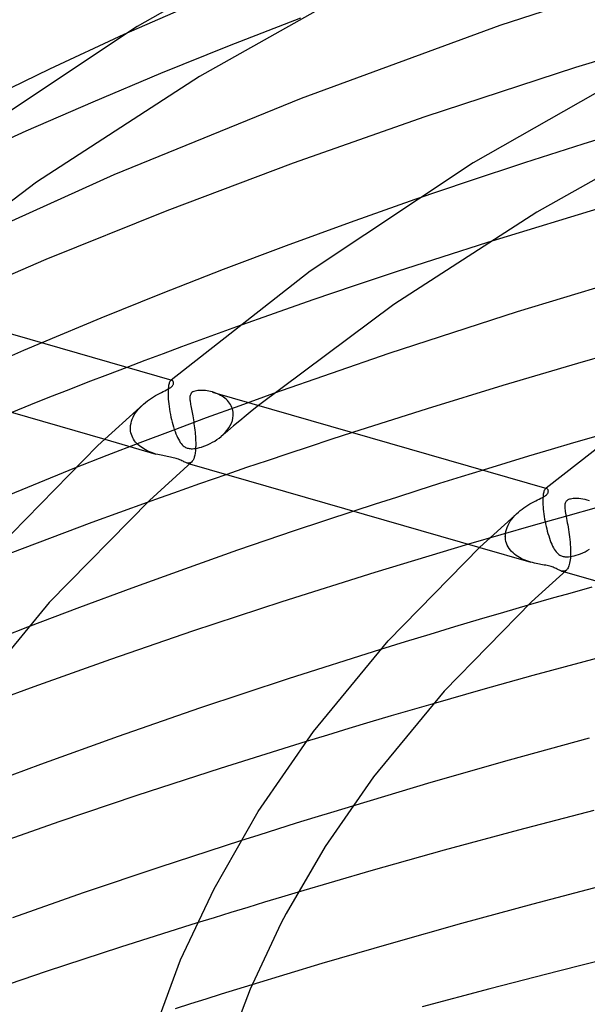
# Model space of a CAD drawing. Header units: millimetres. Extents: x -417 to 417, y -210 to 365.
# Tile 31 of 100: x -168 to -138, y 264 to 317. Entities that reach past the tile are written whole.
import ezdxf

# ---------------------------------------------------------------- set-up
doc = ezdxf.new("R2010")
doc.units = ezdxf.units.MM
doc.layers.add('HIDDEN', color=7, linetype='Continuous')
doc.layers.add('THICK', color=7, linetype='Continuous')

msp = doc.modelspace()

# ---------------------------------------------------------------- linework, layer by layer
at = {"layer": 'HIDDEN'}
for p, q in [((-156.692, 318.458), (-162.421, 315.941)), ((-153.043, 316.82), (-156.818, 315.351)), ((-156.818, 315.351), (-160.482, 313.869)), ((-160.482, 313.869), (-164.077, 312.357)), ((-164.077, 312.357), (-167.627, 310.807)), ((-134.895, 311.104), (-138.038, 310.121)), ((-167.627, 310.807), (-171.095, 309.236)), ((-138.038, 310.121), (-141.129, 309.126)), ((-141.129, 309.126), (-144.119, 308.136)), ((-144.119, 308.136), (-146.958, 307.168)), ((-143.103, 304.888), (-145.526, 304.114)), ((-145.526, 304.114), (-147.895, 303.341)), ((-147.895, 303.341), (-150.186, 302.578)), ((-150.186, 302.578), (-152.375, 301.833)), ((-152.375, 301.833), (-154.437, 301.115)), ((-154.437, 301.115), (-156.442, 300.402)), ((-166.78, 299.556), (-167.747, 299.143)), ((-167.747, 299.143), (-168.71, 298.728)), ((-162.261, 298.251), (-163.297, 297.855)), ((-164.328, 297.458), (-165.353, 297.059)), ((-163.297, 297.855), (-164.328, 297.458)), ((-160.023, 297.387), (-160.036, 297.336)), ((-160.009, 297.431), (-160.023, 297.387)), ((-159.993, 297.469), (-160.009, 297.431)), ((-159.977, 297.5), (-159.993, 297.469)), ((-159.959, 297.524), (-159.977, 297.5)), ((-159.941, 297.542), (-159.959, 297.524)), ((-159.929, 297.551), (-159.941, 297.542)), ((-159.936, 297.547), (-159.941, 297.542)), ((-159.93, 297.552), (-159.936, 297.547)), ((-159.924, 297.557), (-159.93, 297.552)), ((-159.917, 297.558), (-159.929, 297.551)), ((-159.918, 297.562), (-159.924, 297.557)), ((-159.913, 297.567), (-159.918, 297.562)), ((-159.905, 297.562), (-159.917, 297.558)), ((-159.907, 297.572), (-159.913, 297.567)), ((-159.893, 297.564), (-159.905, 297.562)), ((-159.881, 297.563), (-159.893, 297.564)), ((-159.87, 297.561), (-159.881, 297.563)), ((-165.353, 297.059), (-166.371, 296.658)), ((-160.07, 297.058), (-160.074, 296.971)), ((-160.074, 296.971), (-160.074, 296.878)), ((-160.074, 296.878), (-160.073, 296.778)), ((-160.065, 297.139), (-160.07, 297.058)), ((-160.057, 297.212), (-160.065, 297.139)), ((-160.047, 297.278), (-160.057, 297.212)), ((-160.036, 297.336), (-160.047, 297.278)), ((-157.63, 296.913), (-157.719, 296.94)), ((-157.541, 296.881), (-157.63, 296.913)), ((-157.453, 296.845), (-157.541, 296.881)), ((-154.477, 296.857), (-156.266, 296.212)), ((-166.371, 296.658), (-167.381, 296.257)), ((-160.073, 296.778), (-160.072, 296.763)), ((-160.072, 296.763), (-160.072, 296.749)), ((-160.072, 296.749), (-160.071, 296.735)), ((-160.071, 296.735), (-160.071, 296.72)), ((-160.071, 296.72), (-160.07, 296.706)), ((-160.07, 296.706), (-160.069, 296.691)), ((-160.069, 296.691), (-160.062, 296.566)), ((-160.062, 296.566), (-160.05, 296.437)), ((-160.05, 296.437), (-160.036, 296.302)), ((-157.367, 296.806), (-157.453, 296.845)), ((-157.284, 296.762), (-157.367, 296.806)), ((-157.204, 296.715), (-157.284, 296.762)), ((-157.127, 296.664), (-157.204, 296.715)), ((-157.054, 296.609), (-157.127, 296.664)), ((-156.985, 296.551), (-157.054, 296.609)), ((-156.921, 296.488), (-156.985, 296.551)), ((-156.861, 296.422), (-156.921, 296.488)), ((-156.807, 296.352), (-156.861, 296.422)), ((-156.758, 296.278), (-156.807, 296.352)), ((-167.381, 296.257), (-168.383, 295.855)), ((-161.866, 295.718), (-161.8, 295.824)), ((-161.8, 295.824), (-161.727, 295.926)), ((-161.727, 295.926), (-161.648, 296.025)), ((-161.648, 296.025), (-161.562, 296.12)), ((-161.562, 296.12), (-161.471, 296.212)), ((-161.471, 296.212), (-161.375, 296.301)), ((-160.036, 296.302), (-160.018, 296.164)), ((-160.018, 296.164), (-159.997, 296.026)), ((-159.997, 296.026), (-159.973, 295.886)), ((-159.973, 295.886), (-159.947, 295.747)), ((-156.266, 296.212), (-158.048, 295.559)), ((-156.716, 296.202), (-156.758, 296.278)), ((-156.68, 296.121), (-156.716, 296.202)), ((-156.651, 296.038), (-156.68, 296.121)), ((-156.629, 295.953), (-156.651, 296.038)), ((-156.615, 295.866), (-156.629, 295.953)), ((-156.608, 295.778), (-156.615, 295.866)), ((-155.596, 295.956), (-155.931, 295.682)), ((-155.259, 296.23), (-155.596, 295.956)), ((-162.042, 295.274), (-162.013, 295.387)), ((-162.013, 295.387), (-161.973, 295.499)), ((-161.973, 295.499), (-161.924, 295.61)), ((-161.924, 295.61), (-161.866, 295.718)), ((-159.947, 295.747), (-159.918, 295.609)), ((-159.918, 295.609), (-159.887, 295.473)), ((-159.887, 295.473), (-159.853, 295.339)), ((-159.853, 295.339), (-159.818, 295.207)), ((-158.048, 295.559), (-159.82, 294.898)), ((-156.768, 295.156), (-156.705, 295.287)), ((-156.705, 295.287), (-156.657, 295.421)), ((-156.657, 295.421), (-156.625, 295.556)), ((-156.625, 295.556), (-156.609, 295.693)), ((-156.609, 295.707), (-156.608, 295.721)), ((-156.609, 295.693), (-156.609, 295.707)), ((-156.608, 295.763), (-156.608, 295.778)), ((-156.608, 295.749), (-156.608, 295.763)), ((-156.608, 295.735), (-156.608, 295.749)), ((-156.608, 295.721), (-156.608, 295.735)), ((-156.263, 295.408), (-156.594, 295.133)), ((-155.931, 295.682), (-156.263, 295.408)), ((-162.071, 295.033), (-162.07, 295.048)), ((-162.071, 295.018), (-162.071, 295.033)), ((-162.071, 295.003), (-162.071, 295.018)), ((-162.07, 294.989), (-162.071, 295.003)), ((-162.07, 295.048), (-162.062, 295.161)), ((-162.07, 294.974), (-162.07, 294.989)), ((-162.069, 294.959), (-162.07, 294.974)), ((-162.061, 294.865), (-162.069, 294.959)), ((-162.062, 295.161), (-162.042, 295.274)), ((-162.044, 294.772), (-162.061, 294.865)), ((-162.02, 294.681), (-162.044, 294.772)), ((-159.82, 294.898), (-161.578, 294.23)), ((-159.818, 295.207), (-159.78, 295.079)), ((-159.78, 295.079), (-159.74, 294.954)), ((-159.74, 294.954), (-159.699, 294.834)), ((-159.699, 294.834), (-159.656, 294.721)), ((-156.923, 294.857), (-157.25, 294.581)), ((-157.137, 294.682), (-157.03, 294.792)), ((-157.03, 294.792), (-156.932, 294.908)), ((-156.932, 294.908), (-156.844, 295.029)), ((-156.594, 295.133), (-156.923, 294.857)), ((-156.844, 295.029), (-156.768, 295.156)), ((-150.264, 294.788), (-151.428, 294.409)), ((-163.442, 294.429), (-160.716, 293.642)), ((-161.988, 294.593), (-162.02, 294.681)), ((-161.949, 294.508), (-161.988, 294.593)), ((-161.904, 294.427), (-161.949, 294.508)), ((-161.852, 294.349), (-161.904, 294.427)), ((-161.795, 294.276), (-161.852, 294.349)), ((-161.733, 294.205), (-161.795, 294.276)), ((-159.656, 294.721), (-159.613, 294.615)), ((-159.613, 294.615), (-159.568, 294.516)), ((-159.568, 294.516), (-159.522, 294.424)), ((-159.522, 294.424), (-159.474, 294.339)), ((-159.474, 294.339), (-159.426, 294.263)), ((-159.426, 294.263), (-159.376, 294.195)), ((-157.827, 294.201), (-157.709, 294.264)), ((-157.709, 294.264), (-157.591, 294.333)), ((-157.591, 294.333), (-157.475, 294.409)), ((-157.475, 294.409), (-157.361, 294.491)), ((-157.361, 294.491), (-157.251, 294.579)), ((-157.251, 294.579), (-157.137, 294.682)), ((-151.428, 294.409), (-152.577, 294.031)), ((-161.578, 294.23), (-163.32, 293.558)), ((-161.666, 294.139), (-161.733, 294.205)), ((-161.594, 294.076), (-161.666, 294.139)), ((-161.519, 294.017), (-161.594, 294.076)), ((-161.44, 293.962), (-161.519, 294.017)), ((-161.357, 293.91), (-161.44, 293.962)), ((-161.272, 293.862), (-161.357, 293.91)), ((-161.183, 293.817), (-161.272, 293.862)), ((-161.093, 293.776), (-161.183, 293.817)), ((-161, 293.738), (-161.093, 293.776)), ((-160.906, 293.702), (-161, 293.738)), ((-159.376, 294.195), (-159.324, 294.135)), ((-159.324, 294.135), (-159.274, 294.086)), ((-159.274, 294.086), (-159.226, 294.047)), ((-159.226, 294.047), (-159.181, 294.017)), ((-159.181, 294.017), (-159.138, 293.993)), ((-159.138, 293.993), (-159.096, 293.974)), ((-159.096, 293.974), (-159.052, 293.958)), ((-159.052, 293.958), (-159.005, 293.945)), ((-159.005, 293.945), (-158.957, 293.936)), ((-158.957, 293.936), (-158.906, 293.929)), ((-158.906, 293.929), (-158.849, 293.925)), ((-158.849, 293.925), (-158.781, 293.924)), ((-158.781, 293.924), (-158.701, 293.929)), ((-158.701, 293.929), (-158.608, 293.94)), ((-158.608, 293.94), (-158.507, 293.958)), ((-158.507, 293.958), (-158.401, 293.983)), ((-158.401, 293.983), (-158.291, 294.013)), ((-158.291, 294.013), (-158.178, 294.051)), ((-158.178, 294.051), (-158.063, 294.094)), ((-158.063, 294.094), (-157.946, 294.145)), ((-157.946, 294.145), (-157.827, 294.201)), ((-152.577, 294.031), (-153.706, 293.656)), ((-163.32, 293.558), (-165.043, 292.882)), ((-160.811, 293.671), (-160.906, 293.702)), ((-160.716, 293.642), (-160.811, 293.671)), ((-160.624, 293.616), (-160.716, 293.642)), ((-160.533, 293.594), (-160.624, 293.616)), ((-160.444, 293.573), (-160.533, 293.594)), ((-160.358, 293.555), (-160.444, 293.573)), ((-160.274, 293.538), (-160.358, 293.555)), ((-160.193, 293.523), (-160.274, 293.538)), ((-160.113, 293.508), (-160.193, 293.523)), ((-160.032, 293.494), (-160.113, 293.508)), ((-159.951, 293.479), (-160.032, 293.494)), ((-159.871, 293.463), (-159.951, 293.479)), ((-159.794, 293.447), (-159.871, 293.463)), ((-159.72, 293.429), (-159.794, 293.447)), ((-159.65, 293.41), (-159.72, 293.429)), ((-159.582, 293.388), (-159.65, 293.41)), ((-159.517, 293.364), (-159.582, 293.388)), ((-159.453, 293.338), (-159.517, 293.364)), ((-159.391, 293.31), (-159.453, 293.338)), ((-159.333, 293.282), (-159.391, 293.31)), ((-159.279, 293.254), (-159.333, 293.282)), ((-159.227, 293.229), (-159.279, 293.254)), ((-159.178, 293.206), (-159.227, 293.229)), ((-159.131, 293.186), (-159.178, 293.206)), ((-158.828, 293.213), (-158.867, 293.186)), ((-154.814, 293.285), (-155.897, 292.918)), ((-153.706, 293.656), (-154.814, 293.285)), ((-159.085, 293.171), (-159.131, 293.186)), ((-159.039, 293.16), (-159.085, 293.171)), ((-159.084, 293.171), (-158.927, 293.125)), ((-158.994, 293.155), (-159.039, 293.16)), ((-158.95, 293.157), (-158.994, 293.155)), ((-158.908, 293.167), (-158.95, 293.157)), ((-158.867, 293.186), (-158.908, 293.167)), ((-155.897, 292.918), (-156.954, 292.556)), ((-143.331, 292.786), (-144.489, 292.428)), ((-144.489, 292.428), (-145.644, 292.066)), ((-146.795, 291.702), (-147.939, 291.337)), ((-145.644, 292.066), (-146.795, 291.702)), ((-140.098, 291.655), (-140.11, 291.611)), ((-140.084, 291.694), (-140.098, 291.655)), ((-140.07, 291.727), (-140.084, 291.694)), ((-140.054, 291.754), (-140.07, 291.727)), ((-140.038, 291.776), (-140.054, 291.754)), ((-140.021, 291.793), (-140.038, 291.776)), ((-140.016, 291.797), (-140.022, 291.793)), ((-140.01, 291.801), (-140.021, 291.793)), ((-140.01, 291.802), (-140.016, 291.797)), ((-139.998, 291.808), (-140.01, 291.801)), ((-140.005, 291.807), (-140.01, 291.802)), ((-139.999, 291.812), (-140.005, 291.807)), ((-139.993, 291.817), (-139.999, 291.812)), ((-139.986, 291.812), (-139.998, 291.808)), ((-139.988, 291.821), (-139.993, 291.817)), ((-139.974, 291.813), (-139.986, 291.812)), ((-139.962, 291.813), (-139.974, 291.813)), ((-139.951, 291.811), (-139.962, 291.813)), ((-147.939, 291.337), (-149.073, 290.971)), ((-140.154, 291.209), (-140.155, 291.121)), ((-140.155, 291.121), (-140.153, 291.027)), ((-140.151, 291.291), (-140.154, 291.209)), ((-140.147, 291.368), (-140.151, 291.291)), ((-140.14, 291.439), (-140.147, 291.368)), ((-140.132, 291.503), (-140.14, 291.439)), ((-140.122, 291.56), (-140.132, 291.503)), ((-140.11, 291.611), (-140.122, 291.56)), ((-137.682, 291.153), (-137.798, 291.189)), ((-161.177, 291.069), (-162.65, 290.535)), ((-149.073, 290.971), (-150.196, 290.605)), ((-140.153, 291.027), (-140.152, 291.013)), ((-140.152, 291.013), (-140.152, 290.999)), ((-140.152, 290.999), (-140.151, 290.985)), ((-140.151, 290.985), (-140.151, 290.97)), ((-140.151, 290.97), (-140.15, 290.956)), ((-140.15, 290.956), (-140.149, 290.941)), ((-140.149, 290.941), (-140.142, 290.825)), ((-140.142, 290.825), (-140.132, 290.704)), ((-140.132, 290.704), (-140.119, 290.578)), ((-140.119, 290.578), (-140.103, 290.449)), ((-137.208, 290.809), (-138.949, 290.325)), ((-162.65, 290.535), (-164.119, 289.996)), ((-141.95, 289.961), (-141.885, 290.067)), ((-141.885, 290.067), (-141.812, 290.17)), ((-141.812, 290.17), (-141.732, 290.27)), ((-141.732, 290.27), (-141.646, 290.366)), ((-141.646, 290.366), (-141.554, 290.459)), ((-141.554, 290.459), (-141.457, 290.549)), ((-138.949, 290.325), (-140.677, 289.837)), ((-140.103, 290.449), (-140.084, 290.318)), ((-140.084, 290.318), (-140.063, 290.186)), ((-140.063, 290.186), (-140.038, 290.054)), ((-140.038, 290.054), (-140.012, 289.922)), ((-164.119, 289.996), (-165.58, 289.452)), ((-140.677, 289.837), (-142.391, 289.345)), ((-142.123, 289.52), (-142.094, 289.632)), ((-142.094, 289.632), (-142.056, 289.743)), ((-142.056, 289.743), (-142.007, 289.853)), ((-142.007, 289.853), (-141.95, 289.961)), ((-140.012, 289.922), (-139.983, 289.791)), ((-139.983, 289.791), (-139.952, 289.661)), ((-139.952, 289.661), (-139.919, 289.533)), ((-139.919, 289.533), (-139.884, 289.408)), ((-165.58, 289.452), (-167.034, 288.904)), ((-142.391, 289.345), (-144.1, 288.845)), ((-142.151, 289.282), (-142.15, 289.297)), ((-142.151, 289.268), (-142.151, 289.282)), ((-142.151, 289.253), (-142.151, 289.268)), ((-142.15, 289.238), (-142.151, 289.253)), ((-142.15, 289.297), (-142.142, 289.409)), ((-142.15, 289.224), (-142.15, 289.238)), ((-142.149, 289.209), (-142.15, 289.224)), ((-142.139, 289.102), (-142.149, 289.209)), ((-142.142, 289.409), (-142.123, 289.52)), ((-142.118, 288.997), (-142.139, 289.102)), ((-139.884, 289.408), (-139.847, 289.285)), ((-139.847, 289.285), (-139.808, 289.166)), ((-139.808, 289.166), (-139.768, 289.052)), ((-139.768, 289.052), (-139.726, 288.943)), ((-167.034, 288.904), (-168.478, 288.352)), ((-143.513, 288.676), (-140.798, 287.892)), ((-142.088, 288.896), (-142.118, 288.997)), ((-142.049, 288.799), (-142.088, 288.896)), ((-142.001, 288.706), (-142.049, 288.799)), ((-141.946, 288.618), (-142.001, 288.706)), ((-141.884, 288.535), (-141.946, 288.618)), ((-141.815, 288.457), (-141.884, 288.535)), ((-139.726, 288.943), (-139.684, 288.842)), ((-139.684, 288.842), (-139.64, 288.747)), ((-139.64, 288.747), (-139.595, 288.658)), ((-139.595, 288.658), (-139.548, 288.577)), ((-139.548, 288.577), (-139.501, 288.504)), ((-139.501, 288.504), (-139.451, 288.438)), ((-137.916, 288.447), (-137.797, 288.51)), ((-137.797, 288.51), (-137.678, 288.579)), ((-141.74, 288.383), (-141.815, 288.457)), ((-141.661, 288.314), (-141.74, 288.383)), ((-141.576, 288.25), (-141.661, 288.314)), ((-141.488, 288.191), (-141.576, 288.25)), ((-141.396, 288.136), (-141.488, 288.191)), ((-141.3, 288.085), (-141.396, 288.136)), ((-141.202, 288.038), (-141.3, 288.085)), ((-141.101, 287.995), (-141.202, 288.038)), ((-140.999, 287.957), (-141.101, 287.995)), ((-140.898, 287.922), (-140.999, 287.957)), ((-139.451, 288.438), (-139.401, 288.38)), ((-139.401, 288.38), (-139.351, 288.333)), ((-139.351, 288.333), (-139.304, 288.294)), ((-139.304, 288.294), (-139.258, 288.264)), ((-139.258, 288.264), (-139.214, 288.24)), ((-139.214, 288.24), (-139.171, 288.222)), ((-139.171, 288.222), (-139.127, 288.206)), ((-139.127, 288.206), (-139.081, 288.194)), ((-139.081, 288.194), (-139.032, 288.185)), ((-139.032, 288.185), (-138.981, 288.178)), ((-138.981, 288.178), (-138.926, 288.175)), ((-138.926, 288.175), (-138.861, 288.174)), ((-138.861, 288.174), (-138.785, 288.179)), ((-138.785, 288.179), (-138.696, 288.189)), ((-138.696, 288.189), (-138.597, 288.206)), ((-138.597, 288.206), (-138.492, 288.23)), ((-138.492, 288.23), (-138.383, 288.26)), ((-138.383, 288.26), (-138.27, 288.297)), ((-138.27, 288.297), (-138.154, 288.34)), ((-138.154, 288.34), (-138.035, 288.391)), ((-138.035, 288.391), (-137.916, 288.447)), ((-140.797, 287.892), (-140.898, 287.922)), ((-140.701, 287.865), (-140.797, 287.892)), ((-140.607, 287.842), (-140.701, 287.865)), ((-140.516, 287.821), (-140.607, 287.842)), ((-140.427, 287.802), (-140.516, 287.821)), ((-140.342, 287.786), (-140.427, 287.802)), ((-140.259, 287.77), (-140.342, 287.786)), ((-140.174, 287.755), (-140.259, 287.77)), ((-140.089, 287.739), (-140.174, 287.755)), ((-140.006, 287.724), (-140.089, 287.739)), ((-139.925, 287.708), (-140.006, 287.724)), ((-139.852, 287.691), (-139.925, 287.708)), ((-139.785, 287.675), (-139.852, 287.691)), ((-139.723, 287.657), (-139.785, 287.675)), ((-139.664, 287.638), (-139.723, 287.657)), ((-139.607, 287.618), (-139.664, 287.638)), ((-139.553, 287.596), (-139.607, 287.618)), ((-139.5, 287.573), (-139.553, 287.596)), ((-139.451, 287.549), (-139.5, 287.573)), ((-139.404, 287.526), (-139.451, 287.549)), ((-139.36, 287.504), (-139.404, 287.526)), ((-139.318, 287.483), (-139.36, 287.504)), ((-139.278, 287.464), (-139.318, 287.483)), ((-139.24, 287.447), (-139.278, 287.464)), ((-139.202, 287.433), (-139.24, 287.447)), ((-139.165, 287.421), (-139.202, 287.433)), ((-138.94, 287.44), (-138.975, 287.422)), ((-138.907, 287.465), (-138.94, 287.44)), ((-139.125, 287.411), (-139.165, 287.421)), ((-139.165, 287.421), (-139.008, 287.375)), ((-139.086, 287.406), (-139.125, 287.411)), ((-139.048, 287.406), (-139.086, 287.406)), ((-139.011, 287.411), (-139.048, 287.406)), ((-138.975, 287.422), (-139.011, 287.411)), ((-140.942, 285.6), (-142.239, 285.223)), ((-143.539, 284.84), (-144.847, 284.45)), ((-142.239, 285.223), (-143.539, 284.84)), ((-167.536, 284.428), (-168.801, 283.936)), ((-144.847, 284.45), (-146.16, 284.053)), ((-146.16, 284.053), (-147.476, 283.65)), ((-147.476, 283.65), (-148.791, 283.243)), ((-145.992, 280.367), (-147.103, 280.045)), ((-148.22, 279.717), (-149.343, 279.383)), ((-147.103, 280.045), (-148.22, 279.717)), ((-149.343, 279.383), (-150.473, 279.044)), ((-151.606, 278.701), (-152.74, 278.353)), ((-150.473, 279.044), (-151.606, 278.701)), ((-150.277, 274.925), (-151.272, 274.621)), ((-151.272, 274.621), (-152.267, 274.314)), ((-153.261, 274.005), (-154.253, 273.694)), ((-152.267, 274.314), (-153.261, 274.005)), ((-155.241, 273.382), (-156.224, 273.068)), ((-154.253, 273.694), (-155.241, 273.382)), ((-153.162, 270.344), (-154.053, 270.078)), ((-154.946, 269.809), (-155.841, 269.537)), ((-154.053, 270.078), (-154.946, 269.809)), ((-156.737, 269.263), (-157.632, 268.986)), ((-155.841, 269.537), (-156.737, 269.263)), ((-157.632, 268.986), (-158.527, 268.708)), ((-157.251, 264.917), (-158.067, 264.662)), ((-156.435, 265.171), (-157.251, 264.917)), ((-155.617, 265.423), (-156.435, 265.171)), ((-158.88, 264.406), (-159.691, 264.149)), ((-158.067, 264.662), (-158.88, 264.406))]:
    msp.add_line(p, q, dxfattribs=at)
at = {"layer": 'THICK'}
for p, q in [((-150.984, 322.481), (-161.708, 316.382)), ((-130.298, 320.379), (-142.445, 316.423)), ((-149.762, 318.603), (-158.409, 313.709)), ((-161.708, 316.382), (-171.488, 309.86)), ((-142.445, 316.423), (-153.004, 312.549)), ((-130.083, 316.714), (-138.414, 314.195)), ((-162.421, 315.941), (-166.375, 314.109)), ((-138.414, 314.195), (-146.43, 311.577)), ((-134.308, 314.561), (-143.854, 309.133)), ((-166.375, 314.109), (-170.19, 312.258)), ((-158.409, 313.709), (-167.059, 308.092)), ((-153.004, 312.549), (-162.949, 308.488)), ((-146.43, 311.577), (-153.42, 309.114)), ((-132.803, 310.833), (-140.48, 306.503)), ((-153.42, 309.114), (-160.133, 306.579)), ((-143.854, 309.133), (-152.52, 303.356)), ((-162.949, 308.488), (-172.341, 304.235)), ((-167.059, 308.092), (-175.186, 301.982)), ((-135.05, 307.34), (-143.103, 304.888)), ((-146.958, 307.168), (-150.399, 305.955)), ((-160.133, 306.579), (-166.565, 303.985)), ((-140.48, 306.503), (-148.074, 301.596)), ((-150.399, 305.955), (-153.793, 304.714)), ((-153.793, 304.714), (-157.145, 303.447)), ((-166.565, 303.985), (-172.812, 301.297)), ((-157.145, 303.447), (-160.434, 302.162)), ((-152.52, 303.356), (-159.907, 297.572)), ((-134.519, 303.328), (-141.524, 301.194)), ((-177.631, 302.688), (-159.871, 297.561)), ((-160.434, 302.162), (-163.638, 300.868)), ((-148.074, 301.596), (-155.259, 296.23)), ((-141.524, 301.194), (-148.334, 298.981)), ((-163.638, 300.868), (-166.78, 299.556)), ((-157.418, 300.049), (-158.393, 299.694)), ((-156.442, 300.402), (-157.418, 300.049)), ((-158.393, 299.694), (-159.365, 299.337)), ((-134.333, 299.59), (-138.312, 298.461)), ((-160.333, 298.977), (-161.299, 298.615)), ((-159.365, 299.337), (-160.333, 298.977)), ((-148.334, 298.981), (-154.477, 296.857)), ((-178.847, 298.876), (-163.442, 294.429)), ((-161.299, 298.615), (-162.261, 298.251)), ((-138.312, 298.461), (-142.283, 297.287)), ((-159.853, 297.554), (-159.87, 297.561)), ((-159.838, 297.543), (-159.853, 297.554)), ((-159.824, 297.529), (-159.838, 297.543)), ((-159.812, 297.512), (-159.824, 297.529)), ((-159.801, 297.492), (-159.812, 297.512)), ((-159.793, 297.471), (-159.801, 297.492)), ((-159.787, 297.447), (-159.793, 297.471)), ((-159.79, 297.362), (-159.785, 297.392)), ((-159.784, 297.421), (-159.787, 297.447)), ((-159.785, 297.392), (-159.784, 297.421)), ((-160.632, 296.807), (-160.528, 296.863)), ((-160.528, 296.863), (-160.428, 296.915)), ((-160.428, 296.915), (-160.332, 296.963)), ((-160.332, 296.963), (-160.243, 297.007)), ((-160.243, 297.007), (-160.161, 297.049)), ((-160.161, 297.049), (-160.087, 297.088)), ((-160.087, 297.088), (-160.024, 297.124)), ((-160.024, 297.124), (-159.971, 297.157)), ((-159.971, 297.157), (-159.927, 297.187)), ((-159.927, 297.187), (-159.89, 297.217)), ((-159.89, 297.217), (-159.861, 297.244)), ((-159.861, 297.244), (-159.837, 297.271)), ((-159.837, 297.271), (-159.817, 297.3)), ((-159.817, 297.3), (-159.801, 297.33)), ((-159.801, 297.33), (-159.79, 297.362)), ((-158.841, 296.87), (-158.867, 296.832)), ((-158.808, 296.905), (-158.841, 296.87)), ((-158.756, 296.941), (-158.808, 296.905)), ((-158.695, 296.97), (-158.756, 296.941)), ((-158.627, 296.992), (-158.695, 296.97)), ((-158.556, 297.008), (-158.627, 296.992)), ((-158.485, 297.018), (-158.556, 297.008)), ((-158.414, 297.024), (-158.485, 297.018)), ((-158.338, 297.027), (-158.414, 297.024)), ((-158.259, 297.026), (-158.338, 297.027)), ((-158.175, 297.021), (-158.259, 297.026)), ((-158.088, 297.013), (-158.175, 297.021)), ((-157.999, 297.001), (-158.088, 297.013)), ((-157.907, 296.985), (-157.999, 297.001)), ((-157.814, 296.965), (-157.907, 296.985)), ((-157.719, 296.94), (-157.814, 296.965)), ((-157.712, 296.938), (-139.952, 291.811)), ((-142.283, 297.287), (-146.3, 296.051)), ((-133.55, 296.854), (-139.988, 291.821)), ((-161.375, 296.301), (-161.276, 296.385)), ((-161.276, 296.385), (-161.173, 296.465)), ((-161.173, 296.465), (-161.067, 296.541)), ((-161.067, 296.541), (-160.958, 296.614)), ((-160.958, 296.614), (-160.849, 296.683)), ((-160.849, 296.683), (-160.739, 296.748)), ((-160.739, 296.748), (-160.632, 296.807)), ((-158.908, 296.697), (-158.912, 296.644)), ((-158.912, 296.644), (-158.912, 296.589)), ((-158.912, 296.589), (-158.909, 296.531)), ((-158.909, 296.531), (-158.903, 296.471)), ((-158.9, 296.745), (-158.908, 296.697)), ((-158.903, 296.471), (-158.896, 296.408)), ((-158.887, 296.79), (-158.9, 296.745)), ((-158.896, 296.408), (-158.886, 296.341)), ((-158.867, 296.832), (-158.887, 296.79)), ((-158.886, 296.341), (-158.875, 296.27)), ((-163.806, 294.088), (-161.375, 296.301)), ((-158.875, 296.27), (-158.862, 296.196)), ((-158.862, 296.196), (-158.847, 296.117)), ((-158.847, 296.117), (-158.832, 296.034)), ((-158.832, 296.034), (-158.816, 295.947)), ((-158.816, 295.947), (-158.798, 295.857)), ((-158.798, 295.857), (-158.781, 295.763)), ((-146.3, 296.051), (-150.264, 294.788)), ((-158.781, 295.763), (-158.763, 295.665)), ((-158.763, 295.665), (-158.746, 295.564)), ((-158.746, 295.564), (-158.728, 295.46)), ((-158.728, 295.46), (-158.711, 295.355)), ((-158.711, 295.355), (-158.695, 295.248)), ((-158.695, 295.248), (-158.679, 295.139)), ((-158.679, 295.139), (-158.665, 295.029)), ((-158.665, 295.029), (-158.652, 294.918)), ((-158.652, 294.918), (-158.64, 294.807)), ((-158.64, 294.807), (-158.629, 294.695)), ((-158.629, 294.695), (-158.62, 294.583)), ((-158.62, 294.583), (-158.613, 294.473)), ((-158.613, 294.473), (-158.608, 294.363)), ((-158.608, 294.363), (-158.605, 294.255)), ((-158.605, 294.255), (-158.604, 294.149)), ((-137.338, 294.579), (-138.526, 294.232)), ((-169.368, 288.409), (-163.806, 294.088)), ((-158.619, 293.821), (-158.635, 293.692)), ((-158.609, 293.961), (-158.619, 293.821)), ((-158.608, 293.989), (-158.609, 293.975)), ((-158.609, 293.975), (-158.609, 293.961)), ((-158.607, 294.004), (-158.608, 293.989)), ((-158.606, 294.033), (-158.607, 294.018)), ((-158.607, 294.018), (-158.607, 294.004)), ((-158.604, 294.149), (-158.606, 294.048)), ((-158.606, 294.048), (-158.606, 294.033)), ((-139.719, 293.88), (-140.92, 293.521)), ((-138.526, 294.232), (-139.719, 293.88)), ((-158.825, 293.216), (-161.063, 291.177)), ((-158.784, 293.26), (-158.825, 293.216)), ((-158.746, 293.318), (-158.784, 293.26)), ((-158.712, 293.39), (-158.746, 293.318)), ((-158.682, 293.476), (-158.712, 293.39)), ((-158.656, 293.577), (-158.682, 293.476)), ((-158.635, 293.692), (-158.656, 293.577)), ((-140.92, 293.521), (-142.124, 293.156)), ((-165.043, 292.882), (-170.719, 290.57)), ((-158.927, 293.125), (-143.513, 288.676)), ((-142.124, 293.156), (-143.331, 292.786)), ((-157.683, 292.304), (-158.397, 292.055)), ((-156.954, 292.556), (-157.683, 292.304)), ((-159.095, 291.81), (-159.789, 291.565)), ((-158.397, 292.055), (-159.095, 291.81)), ((-139.934, 291.804), (-139.951, 291.811)), ((-139.919, 291.793), (-139.934, 291.804)), ((-139.905, 291.779), (-139.919, 291.793)), ((-139.893, 291.762), (-139.905, 291.779)), ((-139.882, 291.742), (-139.893, 291.762)), ((-139.874, 291.72), (-139.882, 291.742)), ((-139.868, 291.697), (-139.874, 291.72)), ((-139.87, 291.616), (-139.866, 291.647)), ((-139.865, 291.673), (-139.868, 291.697)), ((-139.866, 291.647), (-139.865, 291.673)), ((-161.063, 291.177), (-166.39, 285.739)), ((-160.484, 291.317), (-161.177, 291.069)), ((-159.789, 291.565), (-160.484, 291.317)), ((-140.737, 291.045), (-140.633, 291.101)), ((-140.633, 291.101), (-140.532, 291.153)), ((-140.532, 291.153), (-140.436, 291.202)), ((-140.436, 291.202), (-140.345, 291.247)), ((-140.345, 291.247), (-140.26, 291.29)), ((-140.26, 291.29), (-140.183, 291.33)), ((-140.183, 291.33), (-140.115, 291.368)), ((-140.115, 291.368), (-140.058, 291.403)), ((-140.058, 291.403), (-140.011, 291.435)), ((-140.011, 291.435), (-139.971, 291.467)), ((-139.971, 291.467), (-139.93, 291.506)), ((-139.93, 291.506), (-139.901, 291.546)), ((-139.901, 291.546), (-139.881, 291.582)), ((-139.881, 291.582), (-139.87, 291.616)), ((-138.938, 291.1), (-138.957, 291.066)), ((-138.916, 291.129), (-138.938, 291.1)), ((-138.889, 291.155), (-138.916, 291.129)), ((-138.86, 291.177), (-138.889, 291.155)), ((-138.826, 291.198), (-138.86, 291.177)), ((-138.788, 291.216), (-138.826, 291.198)), ((-138.741, 291.233), (-138.788, 291.216)), ((-138.685, 291.248), (-138.741, 291.233)), ((-138.618, 291.261), (-138.685, 291.248)), ((-138.538, 291.271), (-138.618, 291.261)), ((-138.448, 291.276), (-138.538, 291.271)), ((-138.351, 291.276), (-138.448, 291.276)), ((-138.248, 291.271), (-138.351, 291.276)), ((-138.14, 291.259), (-138.248, 291.271)), ((-138.028, 291.242), (-138.14, 291.259)), ((-137.914, 291.219), (-138.028, 291.242)), ((-137.798, 291.189), (-137.914, 291.219)), ((-150.196, 290.605), (-153.369, 289.551)), ((-141.457, 290.549), (-141.362, 290.63)), ((-141.362, 290.63), (-141.263, 290.707)), ((-141.263, 290.707), (-141.161, 290.782)), ((-141.161, 290.782), (-141.057, 290.853)), ((-141.057, 290.853), (-140.95, 290.921)), ((-140.95, 290.921), (-140.843, 290.985)), ((-140.843, 290.985), (-140.737, 291.045)), ((-138.992, 290.926), (-138.994, 290.866)), ((-138.994, 290.866), (-138.992, 290.802)), ((-138.985, 290.979), (-138.992, 290.926)), ((-138.992, 290.802), (-138.986, 290.734)), ((-138.986, 290.734), (-138.977, 290.661)), ((-138.973, 291.026), (-138.985, 290.979)), ((-138.977, 290.661), (-138.966, 290.582)), ((-138.957, 291.066), (-138.973, 291.026)), ((-138.966, 290.582), (-138.952, 290.497)), ((-143.502, 288.686), (-141.458, 290.549)), ((-138.952, 290.497), (-138.936, 290.407)), ((-138.936, 290.407), (-138.918, 290.311)), ((-138.918, 290.311), (-138.899, 290.209)), ((-138.899, 290.209), (-138.879, 290.102)), ((-138.879, 290.102), (-138.858, 289.99)), ((-153.369, 289.551), (-156.375, 288.524)), ((-138.858, 289.99), (-138.836, 289.872)), ((-138.836, 289.872), (-138.815, 289.749)), ((-138.815, 289.749), (-138.795, 289.623)), ((-138.795, 289.623), (-138.775, 289.495)), ((-138.775, 289.495), (-138.756, 289.364)), ((-138.756, 289.364), (-138.739, 289.23)), ((-138.739, 289.23), (-138.724, 289.095)), ((-138.724, 289.095), (-138.711, 288.959)), ((-156.375, 288.524), (-159.206, 287.526)), ((-144.1, 288.845), (-149.077, 287.341)), ((-148.383, 283.702), (-143.502, 288.686)), ((-138.711, 288.959), (-138.7, 288.823)), ((-138.7, 288.823), (-138.691, 288.688)), ((-138.691, 288.688), (-138.686, 288.555)), ((-138.686, 288.555), (-138.684, 288.424)), ((-138.706, 288.013), (-138.718, 287.923)), ((-138.696, 288.109), (-138.706, 288.013)), ((-138.689, 288.21), (-138.696, 288.109)), ((-138.688, 288.239), (-138.689, 288.224)), ((-138.689, 288.224), (-138.689, 288.21)), ((-138.687, 288.253), (-138.688, 288.239)), ((-138.686, 288.282), (-138.687, 288.268)), ((-138.687, 288.268), (-138.687, 288.253)), ((-138.684, 288.424), (-138.686, 288.297)), ((-138.686, 288.297), (-138.686, 288.282)), ((-159.206, 287.526), (-162.007, 286.511)), ((-138.905, 287.466), (-140.759, 285.775)), ((-138.875, 287.498), (-138.905, 287.466)), ((-138.846, 287.536), (-138.875, 287.498)), ((-138.819, 287.582), (-138.846, 287.536)), ((-138.794, 287.636), (-138.819, 287.582)), ((-138.771, 287.697), (-138.794, 287.636)), ((-138.751, 287.765), (-138.771, 287.697)), ((-138.733, 287.84), (-138.751, 287.765)), ((-138.718, 287.923), (-138.733, 287.84)), ((-149.077, 287.341), (-154.029, 285.776)), ((-139.008, 287.375), (-123.575, 282.92)), ((-162.007, 286.511), (-164.788, 285.477)), ((-137.545, 286.564), (-138.229, 286.373)), ((-139.59, 285.987), (-140.267, 285.794)), ((-138.911, 286.18), (-139.59, 285.987)), ((-138.229, 286.373), (-138.911, 286.18)), ((-166.39, 285.739), (-170.683, 280.521)), ((-164.788, 285.477), (-167.536, 284.428)), ((-154.029, 285.776), (-158.775, 284.216)), ((-140.759, 285.775), (-145.405, 281.032)), ((-140.267, 285.794), (-140.942, 285.6)), ((-158.775, 284.216), (-163.139, 282.721)), ((-148.791, 283.243), (-153.699, 281.68)), ((-152.349, 278.88), (-148.383, 283.702)), ((-135.268, 283.312), (-137.987, 282.592)), ((-163.139, 282.721), (-167.206, 281.268)), ((-137.987, 282.592), (-140.683, 281.861)), ((-153.699, 281.68), (-158.394, 280.124)), ((-140.683, 281.861), (-143.353, 281.119)), ((-167.206, 281.268), (-171.236, 279.773)), ((-145.405, 281.032), (-149.148, 276.482)), ((-143.353, 281.119), (-145.992, 280.367)), ((-158.394, 280.124), (-162.717, 278.629)), ((-162.717, 278.629), (-166.857, 277.136)), ((-155.278, 274.629), (-152.349, 278.88)), ((-137.694, 278.529), (-141.938, 277.361)), ((-152.74, 278.353), (-157.303, 276.921)), ((-166.857, 277.136), (-170.95, 275.603)), ((-141.938, 277.361), (-146.108, 276.168)), ((-157.303, 276.921), (-161.728, 275.481)), ((-149.148, 276.482), (-151.718, 272.774)), ((-146.108, 276.168), (-150.277, 274.925)), ((-161.728, 275.481), (-165.886, 274.079)), ((-157.631, 270.524), (-155.278, 274.629)), ((-137.45, 274.695), (-141.452, 273.644)), ((-165.886, 274.079), (-169.693, 272.745)), ((-141.452, 273.644), (-145.408, 272.569)), ((-156.224, 273.068), (-160.515, 271.67)), ((-151.718, 272.774), (-153.803, 269.209)), ((-145.408, 272.569), (-149.304, 271.471)), ((-160.515, 271.67), (-164.576, 270.3)), ((-149.304, 271.471), (-153.162, 270.344)), ((-136.869, 270.714), (-140.697, 269.706)), ((-164.576, 270.3), (-168.338, 268.981)), ((-159.404, 266.741), (-157.631, 270.524)), ((-140.697, 269.706), (-144.481, 268.675)), ((-153.803, 269.209), (-154.079, 268.683)), ((-158.527, 268.708), (-162.608, 267.414)), ((-154.079, 268.683), (-155.717, 265.191)), ((-144.481, 268.675), (-148.212, 267.623)), ((-148.212, 267.623), (-151.896, 266.549)), ((-162.608, 267.414), (-166.559, 266.121)), ((-135.658, 267.065), (-139.324, 266.151)), ((-160.778, 263.065), (-159.404, 266.741)), ((-151.896, 266.549), (-155.617, 265.423)), ((-166.559, 266.121), (-170.29, 264.862)), ((-139.324, 266.151), (-142.966, 265.212)), ((-155.717, 265.191), (-156.979, 261.815)), ((-142.966, 265.212), (-146.576, 264.251))]:
    msp.add_line(p, q, dxfattribs=at)

doc.saveas('drawing.dxf')
